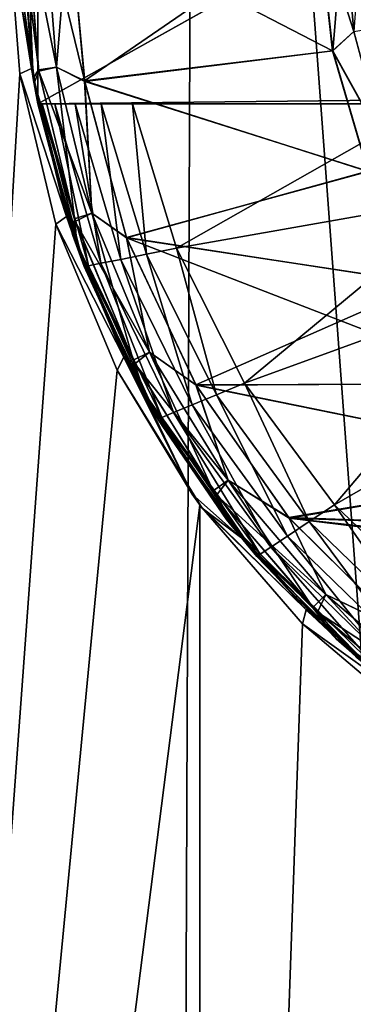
# Model space of a CAD drawing. Header units: metres. Extents: x -106 to 264, y -111 to 81.
# Tile 132 of 256: x 72.55 to 73.89, y 59.23 to 63.19. Entities that reach past the tile are written whole.
import ezdxf

# ---------------------------------------------------------------- set-up
doc = ezdxf.new("R2010")
doc.units = ezdxf.units.M
doc.layers.add('solid_20422013', color=7, linetype='CONTINUOUS')

msp = doc.modelspace()

# ---------------------------------------------------------------- linework, layer by layer
at = {"layer": 'solid_20422013'}
for points in [[(71.632423, 49.099998, 12.054324), (73.177734, 49.099998, 12.568316), (71.704552, 69.599998, 12.081467)], [(73.177734, 49.099998, 12.568316), (73.257263, 69.599998, 12.589034), (71.704552, 69.599998, 12.081467)], [(73.177734, 49.099998, 12.568316), (74.775185, 49.099998, 12.88507), (73.257263, 69.599998, 12.589034)], [(74.775185, 49.099998, 12.88507), (74.851753, 69.599998, 12.89344), (73.257263, 69.599998, 12.589034)], [(72.568008, 63.223282, -11.5), (72.621857, 64.349998, -11.5), (72.621857, 62.849998, -11.5)], [(75.299042, 64.349998, -11.5), (72.621857, 62.849998, -11.5), (72.621857, 64.349998, -11.5)], [(75.25, 64.321686, -11.5), (72.621857, 62.849998, -11.5), (75.299042, 64.349998, -11.5)], [(75.25, 64.321686, -11.5), (75.25, 62.878311, -11.5), (72.621857, 62.849998, -11.5)], [(72.5, 63.599998, -12.369317), (72.550293, 62.969997, -12.385468), (71.725571, 49.099998, -12.09152)], [(72.606819, 62.932419, -8.5), (72.5, 63.599998, -8), (72.550018, 63.610729, -8.5)], [(72.597183, 62.991302, -8), (72.550293, 62.969997, -12.385468), (72.5, 63.599998, -12.369317)], [(72.5, 63.599998, -8), (72.597183, 62.991302, -8), (72.5, 63.599998, -12.369317)], [(72.606819, 62.932419, -8.5), (72.597183, 62.991302, -8), (72.5, 63.599998, -8)], [(72.576744, 63.599998, -10.800091), (72.550003, 63.599998, -10.9), (72.6036, 62.951496, -10.9)], [(72.568008, 63.223282, -11.5), (72.6036, 62.951496, -10.9), (72.550003, 63.599998, -10.9)], [(72.625938, 62.980976, -8.6), (72.606819, 62.932419, -8.5), (72.550018, 63.610729, -8.5)], [(72.625938, 62.980976, -8.6), (72.550018, 63.610729, -8.5), (72.576797, 63.599998, -8.6)], [(72.576744, 63.599998, -10.800091), (72.697403, 62.997726, -10.726795), (72.747337, 63.615059, -10.7)], [(72.625046, 62.986267, -10.800091), (72.697403, 62.997726, -10.726795), (72.576744, 63.599998, -10.800091)], [(72.625046, 62.986267, -10.800091), (72.576744, 63.599998, -10.800091), (72.6036, 62.951496, -10.9)], [(72.576797, 63.599998, -8.6), (72.650093, 63.599998, -8.673258), (72.697487, 62.997742, -8.673258)], [(72.625938, 62.980976, -8.6), (72.576797, 63.599998, -8.6), (72.697487, 62.997742, -8.673258)], [(72.748192, 63.610191, -8.7), (72.810356, 62.939514, -8.7), (72.650093, 63.599998, -8.673258)], [(72.810356, 62.939514, -8.7), (72.697487, 62.997742, -8.673258), (72.650093, 63.599998, -8.673258)], [(72.697403, 62.997726, -10.726795), (72.809937, 62.941841, -10.7), (72.747337, 63.615059, -10.7)], [(72.747337, 63.615059, -10.7), (72.809937, 62.941841, -10.7), (73.747475, 63.587372, -10.7)], [(73.805061, 63.063042, -8.7), (72.810356, 62.939514, -8.7), (72.748192, 63.610191, -8.7)], [(73.747589, 63.587955, -8.7), (73.805061, 63.063042, -8.7), (72.748192, 63.610191, -8.7)], [(73.849998, 63.599998, -10.673205), (73.747475, 63.587372, -10.7), (73.805244, 63.062134, -10.7)], [(73.923203, 63.599998, -8.8), (73.890167, 63.139816, -8.726743), (73.747589, 63.587955, -8.7)], [(73.890259, 63.139832, -10.673205), (73.849998, 63.599998, -10.673205), (73.805244, 63.062134, -10.7)], [(73.849998, 63.599998, -10.673205), (73.962402, 63.152554, -10.599909), (73.949997, 63.599998, -10.5)], [(73.890259, 63.139832, -10.673205), (73.962402, 63.152554, -10.599909), (73.849998, 63.599998, -10.673205)], [(72.809937, 62.941841, -10.7), (73.805244, 63.062134, -10.7), (73.747475, 63.587372, -10.7)], [(73.890167, 63.139816, -8.726743), (73.805061, 63.063042, -8.7), (73.747589, 63.587955, -8.7)], [(72.568008, 63.223282, -11.5), (72.621857, 62.849998, -11.5), (72.6036, 62.951496, -10.9)], [(73.890167, 63.139816, -8.726743), (74.009727, 62.693615, -8.726743), (73.805061, 63.063042, -8.7)], [(74.009811, 62.693645, -10.673205), (73.890259, 63.139832, -10.673205), (73.805244, 63.062134, -10.7)], [(72.809937, 62.941841, -10.7), (73.947357, 62.577518, -10.7), (73.805244, 63.062134, -10.7)], [(73.805061, 63.063042, -8.7), (73.94693, 62.578579, -8.7), (72.810356, 62.939514, -8.7)], [(74.009727, 62.693615, -8.726743), (73.94693, 62.578579, -8.7), (73.805061, 63.063042, -8.7)], [(74.009811, 62.693645, -10.673205), (73.805244, 63.062134, -10.7), (73.947357, 62.577518, -10.7)], [(72.550293, 62.969997, -12.385468), (72.69503, 62.366219, -12.430696), (71.725571, 49.099998, -12.09152)], [(72.597183, 62.991302, -8), (72.73764, 62.39703, -8), (72.550293, 62.969997, -12.385468)], [(72.73764, 62.39703, -8), (72.69503, 62.366219, -12.430696), (72.550293, 62.969997, -12.385468)], [(72.606819, 62.932419, -8.5), (72.73764, 62.39703, -8), (72.597183, 62.991302, -8)], [(72.768761, 62.387646, -10.800091), (72.625046, 62.986267, -10.800091), (72.6036, 62.951496, -10.9)], [(72.772141, 62.377464, -8.6), (72.606819, 62.932419, -8.5), (72.625938, 62.980976, -8.6)], [(72.768761, 62.387646, -10.800091), (72.697403, 62.997726, -10.726795), (72.625046, 62.986267, -10.800091)], [(72.625938, 62.980976, -8.6), (72.697487, 62.997742, -8.673258), (72.838516, 62.410313, -8.673258)], [(72.772141, 62.377464, -8.6), (72.625938, 62.980976, -8.6), (72.838516, 62.410313, -8.673258)], [(72.697403, 62.997726, -10.726795), (72.838432, 62.410286, -10.726795), (72.809937, 62.941841, -10.7)], [(72.768761, 62.387646, -10.800091), (72.838432, 62.410286, -10.726795), (72.697403, 62.997726, -10.726795)], [(72.810356, 62.939514, -8.7), (72.838516, 62.410313, -8.673258), (72.697487, 62.997742, -8.673258)], [(72.768761, 62.387646, -10.800091), (72.6036, 62.951496, -10.9), (72.762939, 62.320595, -10.9)], [(72.621857, 62.849998, -11.5), (72.762939, 62.320595, -10.9), (72.6036, 62.951496, -10.9)], [(72.606819, 62.932419, -8.5), (72.77803, 62.277325, -8.5), (72.73764, 62.39703, -8)], [(72.772141, 62.377464, -8.6), (72.77803, 62.277325, -8.5), (72.606819, 62.932419, -8.5)], [(72.809937, 62.941841, -10.7), (72.97789, 62.312691, -10.7), (73.947357, 62.577518, -10.7)], [(72.838432, 62.410286, -10.726795), (72.97789, 62.312691, -10.7), (72.809937, 62.941841, -10.7)], [(72.810356, 62.939514, -8.7), (72.978233, 62.311768, -8.7), (72.838516, 62.410313, -8.673258)], [(73.94693, 62.578579, -8.7), (72.978233, 62.311768, -8.7), (72.810356, 62.939514, -8.7)], [(75.25, 62.878311, -11.5), (75.299042, 62.849998, -11.5), (72.621857, 62.849998, -11.5)], [(72.621857, 62.849998, -11.5), (72.808105, 62.195572, -12.051724), (72.762939, 62.320595, -10.9)], [(72.621857, 62.849998, -11.5), (72.621857, 62.849998, -12.051724), (72.808105, 62.195572, -12.051724)], [(72.64019, 62.849998, -12.183582), (72.808105, 62.195572, -12.051724), (72.621857, 62.849998, -12.051724)], [(75.299042, 62.849998, -11.5), (72.621857, 62.849998, -12.051724), (72.621857, 62.849998, -11.5)], [(72.64019, 62.849998, -12.183582), (72.621857, 62.849998, -12.051724), (75.299042, 62.849998, -11.5)], [(72.825157, 62.198906, -12.181459), (72.808105, 62.195572, -12.051724), (72.64019, 62.849998, -12.183582)], [(72.690315, 62.849998, -12.30177), (72.64019, 62.849998, -12.183582), (75.299042, 62.849998, -11.5)], [(72.825157, 62.198906, -12.181459), (72.64019, 62.849998, -12.183582), (72.690315, 62.849998, -12.30177)], [(72.772606, 62.849998, -12.406576), (72.690315, 62.849998, -12.30177), (75.299042, 62.849998, -11.5)], [(72.875168, 62.20887, -12.302423), (72.690315, 62.849998, -12.30177), (72.772606, 62.849998, -12.406576)], [(72.875168, 62.20887, -12.302423), (72.825157, 62.198906, -12.181459), (72.690315, 62.849998, -12.30177)], [(72.876541, 62.849998, -12.484083), (72.772606, 62.849998, -12.406576), (75.299042, 62.849998, -11.5)], [(72.954796, 62.224613, -12.406178), (72.772606, 62.849998, -12.406576), (72.876541, 62.849998, -12.484083)], [(72.954796, 62.224613, -12.406178), (72.875168, 62.20887, -12.302423), (72.772606, 62.849998, -12.406576)], [(73.001717, 62.849998, -12.535121), (72.876541, 62.849998, -12.484083), (75.299042, 62.849998, -11.5)], [(73.058525, 62.245358, -12.485606), (72.876541, 62.849998, -12.484083), (73.001717, 62.849998, -12.535121)], [(72.954796, 62.224613, -12.406178), (72.876541, 62.849998, -12.484083), (73.058525, 62.245358, -12.485606)], [(74.198677, 62.849998, -12.789224), (73.001717, 62.849998, -12.535121), (75.299042, 62.849998, -11.5)], [(73.178963, 62.269127, -12.535121), (73.001717, 62.849998, -12.535121), (74.198677, 62.849998, -12.789224)], [(73.058525, 62.245358, -12.485606), (73.001717, 62.849998, -12.535121), (73.178963, 62.269127, -12.535121)], [(74.354897, 62.477554, -12.789077), (73.178963, 62.269127, -12.535121), (74.198677, 62.849998, -12.789224)], [(72.97789, 62.312691, -10.7), (74.178482, 62.127724, -10.7), (73.947357, 62.577518, -10.7)], [(73.94693, 62.578579, -8.7), (74.177856, 62.128738, -8.7), (72.978233, 62.311768, -8.7)], [(74.354897, 62.477554, -12.789077), (73.451904, 61.726604, -12.535121), (73.178963, 62.269127, -12.535121)], [(74.354897, 62.477554, -12.789077), (74.572044, 62.135647, -12.789077), (73.451904, 61.726604, -12.535121)], [(73.004349, 61.818878, -10.800091), (72.838432, 62.410286, -10.726795), (72.768761, 62.387646, -10.800091)], [(72.772141, 62.377464, -8.6), (72.838516, 62.410313, -8.673258), (73.069702, 61.852177, -8.673258)], [(72.838432, 62.410286, -10.726795), (73.069626, 61.852135, -10.726795), (72.97789, 62.312691, -10.7)], [(73.004349, 61.818878, -10.800091), (73.069626, 61.852135, -10.726795), (72.838432, 62.410286, -10.726795)], [(72.978233, 62.311768, -8.7), (73.069702, 61.852177, -8.673258), (72.838516, 62.410313, -8.673258)], [(72.73764, 62.39703, -8), (72.96785, 61.831841, -8), (72.69503, 62.366219, -12.430696)], [(72.77803, 62.277325, -8.5), (72.96785, 61.831841, -8), (72.73764, 62.39703, -8)], [(73.004349, 61.818878, -10.800091), (72.768761, 62.387646, -10.800091), (72.762939, 62.320595, -10.9)], [(73.011734, 61.804577, -8.6), (72.77803, 62.277325, -8.5), (72.772141, 62.377464, -8.6)], [(73.011734, 61.804577, -8.6), (72.772141, 62.377464, -8.6), (73.069702, 61.852177, -8.673258)], [(72.69503, 62.366219, -12.430696), (72.940125, 61.779945, -12.503091), (71.725571, 49.099998, -12.09152)], [(72.96785, 61.831841, -8), (72.940125, 61.779945, -12.503091), (72.69503, 62.366219, -12.430696)], [(73.004349, 61.818878, -10.800091), (72.762939, 62.320595, -10.9), (73.023697, 61.724411, -10.9)], [(72.808105, 62.195572, -12.051724), (73.023697, 61.724411, -10.9), (72.762939, 62.320595, -10.9)], [(72.97789, 62.312691, -10.7), (73.256187, 61.720322, -10.7), (74.178482, 62.127724, -10.7)], [(73.069626, 61.852135, -10.726795), (73.256187, 61.720322, -10.7), (72.97789, 62.312691, -10.7)], [(72.978233, 62.311768, -8.7), (73.256874, 61.719349, -8.7), (73.069702, 61.852177, -8.673258)], [(74.488144, 61.725651, -8.7), (73.256874, 61.719349, -8.7), (72.978233, 62.311768, -8.7)], [(74.177856, 62.128738, -8.7), (74.488144, 61.725651, -8.7), (72.978233, 62.311768, -8.7)], [(72.77803, 62.277325, -8.5), (73.056602, 61.664665, -8.5), (72.96785, 61.831841, -8)], [(73.011734, 61.804577, -8.6), (73.056602, 61.664665, -8.5), (72.77803, 62.277325, -8.5)], [(73.338905, 61.680027, -12.485606), (73.058525, 62.245358, -12.485606), (73.178963, 62.269127, -12.535121)], [(73.338905, 61.680027, -12.485606), (73.178963, 62.269127, -12.535121), (73.451904, 61.726604, -12.535121)], [(72.875168, 62.20887, -12.302423), (73.119919, 61.589394, -12.181459), (72.825157, 62.198906, -12.181459)], [(72.954796, 62.224613, -12.406178), (73.166847, 61.608829, -12.302423), (72.875168, 62.20887, -12.302423)], [(72.875168, 62.20887, -12.302423), (73.166847, 61.608829, -12.302423), (73.119919, 61.589394, -12.181459)], [(72.954796, 62.224613, -12.406178), (73.058525, 62.245358, -12.485606), (73.241592, 61.639664, -12.406178)], [(72.954796, 62.224613, -12.406178), (73.241592, 61.639664, -12.406178), (73.166847, 61.608829, -12.302423)], [(73.241592, 61.639664, -12.406178), (73.058525, 62.245358, -12.485606), (73.338905, 61.680027, -12.485606)], [(72.825157, 62.198906, -12.181459), (73.103905, 61.582821, -12.051724), (72.808105, 62.195572, -12.051724)], [(72.808105, 62.195572, -12.051724), (73.103905, 61.582821, -12.051724), (73.023697, 61.724411, -10.9)], [(72.825157, 62.198906, -12.181459), (73.119919, 61.589394, -12.181459), (73.103905, 61.582821, -12.051724)], [(74.572044, 62.135647, -12.789077), (73.812675, 61.23806, -12.535121), (73.451904, 61.726604, -12.535121)], [(74.572044, 62.135647, -12.789077), (74.843147, 61.834724, -12.789077), (73.812675, 61.23806, -12.535121)], [(73.256187, 61.720322, -10.7), (74.488922, 61.724823, -10.7), (74.178482, 62.127724, -10.7)], [(73.326019, 61.293968, -10.800091), (73.069626, 61.852135, -10.726795), (73.004349, 61.818878, -10.800091)], [(73.011734, 61.804577, -8.6), (73.069702, 61.852177, -8.673258), (73.385361, 61.337082, -8.673258)], [(73.069626, 61.852135, -10.726795), (73.385284, 61.337029, -10.726795), (73.256187, 61.720322, -10.7)], [(73.326019, 61.293968, -10.800091), (73.385284, 61.337029, -10.726795), (73.069626, 61.852135, -10.726795)], [(73.256874, 61.719349, -8.7), (73.385361, 61.337082, -8.673258), (73.069702, 61.852177, -8.673258)], [(72.96785, 61.831841, -8), (73.241127, 61.280571, -8), (72.940125, 61.779945, -12.503091)], [(73.056602, 61.664665, -8.5), (73.241127, 61.280571, -8), (72.96785, 61.831841, -8)], [(73.326019, 61.293968, -10.800091), (73.004349, 61.818878, -10.800091), (73.023697, 61.724411, -10.9)], [(74.843147, 61.834724, -12.789077), (74.25087, 60.81757, -12.535121), (73.812675, 61.23806, -12.535121)], [(72.940125, 61.779945, -12.503091), (73.272339, 61.237335, -12.592942), (71.725571, 49.099998, -12.09152)], [(73.281906, 61.224316, -8), (73.272339, 61.237335, -12.592942), (72.940125, 61.779945, -12.503091)], [(73.241127, 61.280571, -8), (73.281906, 61.224316, -8), (72.940125, 61.779945, -12.503091)], [(73.338722, 61.276672, -8.6), (73.056602, 61.664665, -8.5), (73.011734, 61.804577, -8.6)], [(73.338722, 61.276672, -8.6), (73.011734, 61.804577, -8.6), (73.385361, 61.337082, -8.673258)], [(73.326019, 61.293968, -10.800091), (73.023697, 61.724411, -10.9), (73.378799, 61.179131, -10.9)], [(73.103905, 61.582821, -12.051724), (73.378799, 61.179131, -10.9), (73.023697, 61.724411, -10.9)], [(73.256187, 61.720322, -10.7), (74.862976, 61.391781, -10.7), (74.488922, 61.724823, -10.7)], [(73.256187, 61.720322, -10.7), (73.629868, 61.186588, -10.7), (74.862976, 61.391781, -10.7)], [(73.385284, 61.337029, -10.726795), (73.629868, 61.186588, -10.7), (73.256187, 61.720322, -10.7)], [(74.488144, 61.725651, -8.7), (74.862091, 61.392441, -8.7), (73.256874, 61.719349, -8.7)], [(73.256874, 61.719349, -8.7), (73.631134, 61.185074, -8.7), (73.385361, 61.337082, -8.673258)], [(74.862091, 61.392441, -8.7), (73.631134, 61.185074, -8.7), (73.256874, 61.719349, -8.7)], [(73.711311, 61.170589, -12.485606), (73.338905, 61.680027, -12.485606), (73.451904, 61.726604, -12.535121)], [(73.711311, 61.170589, -12.485606), (73.451904, 61.726604, -12.535121), (73.812675, 61.23806, -12.535121)], [(73.056602, 61.664665, -8.5), (73.434845, 61.108551, -8.5), (73.241127, 61.280571, -8)], [(73.338722, 61.276672, -8.6), (73.434845, 61.108551, -8.5), (73.056602, 61.664665, -8.5)], [(73.241592, 61.639664, -12.406178), (73.338905, 61.680027, -12.485606), (73.624023, 61.112251, -12.406178)], [(73.624023, 61.112251, -12.406178), (73.338905, 61.680027, -12.485606), (73.711311, 61.170589, -12.485606)], [(73.241592, 61.639664, -12.406178), (73.556953, 61.067585, -12.302423), (73.166847, 61.608829, -12.302423)], [(73.241592, 61.639664, -12.406178), (73.624023, 61.112251, -12.406178), (73.556953, 61.067585, -12.302423)], [(73.119919, 61.589394, -12.181459), (73.500465, 61.029919, -12.051724), (73.103905, 61.582821, -12.051724)], [(73.103905, 61.582821, -12.051724), (73.500465, 61.029919, -12.051724), (73.378799, 61.179131, -10.9)], [(73.166847, 61.608829, -12.302423), (73.514847, 61.039463, -12.181459), (73.119919, 61.589394, -12.181459)], [(73.119919, 61.589394, -12.181459), (73.514847, 61.039463, -12.181459), (73.500465, 61.029919, -12.051724)], [(73.166847, 61.608829, -12.302423), (73.556953, 61.067585, -12.302423), (73.514847, 61.039463, -12.181459)], [(73.629868, 61.186588, -10.7), (75.297356, 61.12756, -10.7), (74.862976, 61.391781, -10.7)], [(74.862091, 61.392441, -8.7), (75.296402, 61.128025, -8.7), (73.631134, 61.185074, -8.7)], [(73.725838, 60.825836, -10.800091), (73.385284, 61.337029, -10.726795), (73.326019, 61.293968, -10.800091)], [(73.338722, 61.276672, -8.6), (73.385361, 61.337082, -8.673258), (73.777702, 60.877705, -8.673258)], [(73.385284, 61.337029, -10.726795), (73.777641, 60.87764, -10.726795), (73.629868, 61.186588, -10.7)], [(73.725838, 60.825836, -10.800091), (73.777641, 60.87764, -10.726795), (73.385284, 61.337029, -10.726795)], [(73.631134, 61.185074, -8.7), (73.777702, 60.877705, -8.673258), (73.385361, 61.337082, -8.673258)], [(73.434845, 61.108551, -8.5), (73.281906, 61.224316, -8), (73.241127, 61.280571, -8)], [(73.725838, 60.825836, -10.800091), (73.326019, 61.293968, -10.800091), (73.378799, 61.179131, -10.9)], [(73.744904, 60.806976, -8.6), (73.434845, 61.108551, -8.5), (73.338722, 61.276672, -8.6)], [(73.744904, 60.806976, -8.6), (73.338722, 61.276672, -8.6), (73.777702, 60.877705, -8.673258)], [(73.272339, 61.237335, -12.592942), (73.274803, 49.099998, -12.593575), (71.725571, 49.099998, -12.09152)], [(73.272339, 61.237335, -12.592942), (73.683998, 60.7598, -12.691341), (73.274803, 49.099998, -12.593575)], [(73.698174, 60.815712, -8.14742), (73.683998, 60.7598, -12.691341), (73.272339, 61.237335, -12.592942)], [(73.698174, 60.815712, -8.14742), (73.272339, 61.237335, -12.592942), (73.281906, 61.224316, -8)], [(73.434845, 61.108551, -8.5), (73.698174, 60.815712, -8.14742), (73.281906, 61.224316, -8)], [(74.164902, 60.731876, -12.485606), (73.711311, 61.170589, -12.485606), (73.812675, 61.23806, -12.535121)], [(74.164902, 60.731876, -12.485606), (73.812675, 61.23806, -12.535121), (74.25087, 60.81757, -12.535121)], [(73.629868, 61.186588, -10.7), (74.091499, 60.727348, -10.7), (75.297356, 61.12756, -10.7)], [(73.777641, 60.87764, -10.726795), (74.091499, 60.727348, -10.7), (73.629868, 61.186588, -10.7)], [(73.631134, 61.185074, -8.7), (74.093399, 60.725758, -8.7), (73.777702, 60.877705, -8.673258)], [(76.26281, 60.86105, -8.7), (74.093399, 60.725758, -8.7), (73.631134, 61.185074, -8.7)], [(75.762901, 60.951664, -8.7), (76.26281, 60.86105, -8.7), (73.631134, 61.185074, -8.7)], [(75.296402, 61.128025, -8.7), (75.762901, 60.951664, -8.7), (73.631134, 61.185074, -8.7)], [(73.725838, 60.825836, -10.800091), (73.378799, 61.179131, -10.9), (73.818604, 60.699547, -10.9)], [(73.500465, 61.029919, -12.051724), (73.818604, 60.699547, -10.9), (73.378799, 61.179131, -10.9)], [(73.624023, 61.112251, -12.406178), (73.711311, 61.170589, -12.485606), (74.090858, 60.65786, -12.406178)], [(74.090858, 60.65786, -12.406178), (73.711311, 61.170589, -12.485606), (74.164902, 60.731876, -12.485606)], [(73.434845, 61.108551, -8.5), (73.902245, 60.624405, -8.5), (73.698174, 60.815712, -8.14742)], [(73.744904, 60.806976, -8.6), (73.902245, 60.624405, -8.5), (73.434845, 61.108551, -8.5)], [(73.624023, 61.112251, -12.406178), (74.033958, 60.60112, -12.302423), (73.556953, 61.067585, -12.302423)], [(73.624023, 61.112251, -12.406178), (74.090858, 60.65786, -12.406178), (74.033958, 60.60112, -12.302423)], [(73.556953, 61.067585, -12.302423), (73.998238, 60.565414, -12.181459), (73.514847, 61.039463, -12.181459)], [(73.556953, 61.067585, -12.302423), (74.033958, 60.60112, -12.302423), (73.998238, 60.565414, -12.181459)], [(73.514847, 61.039463, -12.181459), (73.986038, 60.55328, -12.051724), (73.500465, 61.029919, -12.051724)], [(73.500465, 61.029919, -12.051724), (73.986038, 60.55328, -12.051724), (73.818604, 60.699547, -10.9)], [(73.514847, 61.039463, -12.181459), (73.998238, 60.565414, -12.181459), (73.986038, 60.55328, -12.051724)], [(74.19397, 60.426018, -10.800091), (73.777641, 60.87764, -10.726795), (73.725838, 60.825836, -10.800091)], [(73.744904, 60.806976, -8.6), (73.777702, 60.877705, -8.673258), (74.237083, 60.485359, -8.673258)], [(73.777641, 60.87764, -10.726795), (74.23703, 60.485283, -10.726795), (74.091499, 60.727348, -10.7)], [(74.19397, 60.426018, -10.800091), (74.23703, 60.485283, -10.726795), (73.777641, 60.87764, -10.726795)], [(74.093399, 60.725758, -8.7), (74.237083, 60.485359, -8.673258), (73.777702, 60.877705, -8.673258)], [(74.19397, 60.426018, -10.800091), (73.725838, 60.825836, -10.800091), (73.818604, 60.699547, -10.9)], [(73.698174, 60.815712, -8.14742), (74.121887, 60.446102, -8.279893), (73.683998, 60.7598, -12.691341)], [(73.902245, 60.624405, -8.5), (74.121887, 60.446102, -8.279893), (73.698174, 60.815712, -8.14742)], [(74.220116, 60.407249, -8.6), (73.902245, 60.624405, -8.5), (73.744904, 60.806976, -8.6)], [(74.220116, 60.407249, -8.6), (73.744904, 60.806976, -8.6), (74.237083, 60.485359, -8.673258)], [(73.683998, 60.7598, -12.691341), (74.164192, 60.352848, -12.788432), (73.274803, 49.099998, -12.593575)], [(74.121887, 60.446102, -8.279893), (74.164192, 60.352848, -12.788432), (73.683998, 60.7598, -12.691341)], [(74.19397, 60.426018, -10.800091), (73.818604, 60.699547, -10.9), (74.331177, 60.298679, -10.9)], [(73.986038, 60.55328, -12.051724), (74.331177, 60.298679, -10.9), (73.818604, 60.699547, -10.9)], [(74.164192, 60.352848, -12.788432), (74.704811, 60.027229, -12.875453), (73.274803, 49.099998, -12.593575)], [(74.704811, 60.027229, -12.875453), (74.874649, 49.099998, -12.897993), (73.274803, 49.099998, -12.593575)]]:
    msp.add_3dface(points, dxfattribs=at)

doc.saveas('drawing.dxf')
